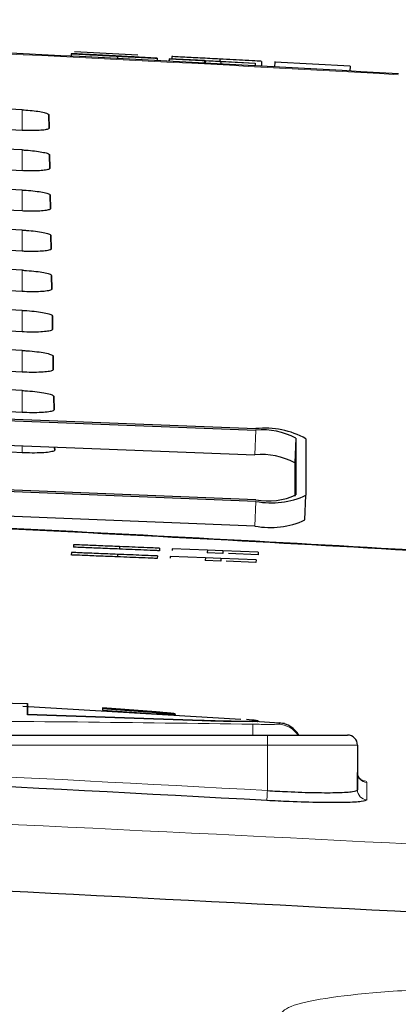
# Paper-space layout 'Blatt5' of a CAD drawing. Header units: millimetres. Extents: x 5 to 418, y 2 to 292.
# Tile 25 of 28: x 273.48 to 277.26, y 232.61 to 242.46. Entities that reach past the tile are written whole.
import ezdxf

# ---------------------------------------------------------------- set-up
doc = ezdxf.new("R2010")
doc.units = ezdxf.units.MM

psp = doc.layouts.new('Blatt5')

# ---------------------------------------------------------------- linework, layer by layer
at = {"color": 7, "linetype": 'Continuous', "lineweight": 25}
for p, q in [((273.9938, 242.1186), (273.9925, 242.0936)), ((273.9938, 242.1186), (274.1487, 242.1104)), ((274.0272, 242.1418), (274.6614, 242.1079)), ((274.0318, 242.1169), (274.0318, 242.1166)), ((274.4578, 242.0938), (274.4565, 242.0698)), ((274.8206, 242.0753), (274.6657, 242.0835)), ((274.8535, 242.0731), (274.8523, 242.0493)), ((274.9725, 242.0675), (274.9712, 242.0431)), ((274.9737, 242.0674), (274.9725, 242.0675)), ((274.9725, 242.0675), (275.8315, 242.0222)), ((274.9737, 242.0674), (274.9725, 242.043)), ((275.3258, 242.0488), (274.9737, 242.0674)), ((274.9995, 242.0899), (274.9983, 242.0662)), ((275.4806, 242.0642), (275.4793, 242.0408)), ((275.3258, 242.0488), (275.3245, 242.0244)), ((275.3354, 242.0474), (275.3258, 242.0488)), ((275.3354, 242.0474), (275.3341, 242.0239)), ((275.4903, 242.0393), (275.3354, 242.0474)), ((275.8328, 242.022), (275.4807, 242.0406)), ((275.4807, 242.0406), (275.4903, 242.0393)), ((275.4903, 242.0393), (275.489, 242.0156)), ((275.8328, 242.022), (275.8314, 241.9971)), ((275.8315, 242.0222), (275.8328, 242.022)), ((275.8976, 242.042), (275.895, 241.9937)), ((276.0301, 242.0349), (276.0275, 241.9865)), ((276.0304, 242.0411), (276.0301, 242.0349)), ((276.781, 241.9948), (276.0301, 242.0349)), ((276.781, 241.9948), (276.7783, 241.9449)), ((273.7705, 241.5085), (273.7728, 241.3744)), ((273.7728, 241.3744), (273.7705, 241.5085)), ((273.7775, 241.1062), (273.7798, 240.9721)), ((273.7798, 240.9721), (273.7775, 241.1062)), ((273.7845, 240.7039), (273.7869, 240.5699)), ((273.7869, 240.5699), (273.7845, 240.7039)), ((273.7915, 240.3017), (273.7939, 240.1676)), ((273.7939, 240.1676), (273.7915, 240.3017)), ((273.7986, 239.8994), (273.8009, 239.7653)), ((273.8009, 239.7653), (273.7986, 239.8994)), ((273.8056, 239.4971), (273.8079, 239.363)), ((273.8079, 239.363), (273.8056, 239.4971)), ((273.8126, 239.0949), (273.8149, 238.9608)), ((273.8149, 238.9608), (273.8126, 239.0949)), ((266.8479, 238.7228), (275.8408, 238.37)), ((266.8479, 238.7066), (275.8408, 238.3538)), ((273.8196, 238.6926), (273.822, 238.5585)), ((273.822, 238.5585), (273.8196, 238.6926)), ((266.838, 238.4601), (275.8309, 238.1073)), ((276.2405, 238.2735), (276.2405, 237.7075)), ((276.3405, 238.2695), (276.3405, 237.7036)), ((273.8285, 238.1859), (273.829, 238.1562)), ((273.829, 238.1562), (273.8285, 238.1859)), ((276.2306, 238.0269), (276.2306, 237.6936)), ((275.8408, 237.6585), (266.8479, 238.0113)), ((275.8408, 237.6424), (266.8479, 237.9952)), ((276.3305, 237.4571), (276.3405, 237.7036)), ((275.8309, 237.3958), (272.5704, 237.5238)), ((274.0169, 237.2096), (274.0158, 237.1847)), ((274.4772, 237.1907), (274.4762, 237.1657)), ((274.8764, 237.1743), (274.8753, 237.1493)), ((275.0032, 237.169), (275.0025, 237.1511)), ((275.0032, 237.169), (275.0026, 237.1549)), ((275.3555, 237.1545), (275.0032, 237.169)), ((275.3555, 237.1545), (275.3544, 237.1296)), ((275.3555, 237.1545), (275.3545, 237.1323)), ((275.5105, 237.1482), (275.3555, 237.1545)), ((275.5105, 237.1482), (275.5094, 237.1232)), ((275.8627, 237.1336), (275.5105, 237.1482)), ((273.996, 237.1317), (273.995, 237.1067)), ((274.4564, 237.113), (274.4553, 237.0881)), ((274.8555, 237.0969), (274.8545, 237.0719)), ((274.9823, 237.0917), (274.9816, 237.0741)), ((274.9823, 237.0917), (274.9818, 237.0781)), ((275.3346, 237.0775), (274.9823, 237.0917)), ((275.3346, 237.0775), (275.3336, 237.0525)), ((275.4886, 237.0462), (275.3336, 237.0525)), ((275.3346, 237.0775), (275.3337, 237.0553)), ((275.4896, 237.0712), (275.3346, 237.0775)), ((275.5094, 237.1232), (275.3544, 237.1296)), ((275.4896, 237.0712), (275.4886, 237.0462)), ((275.8419, 237.0569), (275.4896, 237.0712)), ((275.8409, 237.0319), (275.542, 237.044)), ((275.8617, 237.1087), (275.5653, 237.1209)), ((275.8419, 237.0569), (275.8409, 237.0319)), ((275.8627, 237.1336), (275.8617, 237.1087)), ((271.964, 235.6526), (273.5563, 235.6229)), ((275.689, 235.4611), (273.5113, 235.5932)), ((273.5563, 235.6229), (273.5563, 235.5139)), ((273.5563, 235.6229), (273.5563, 235.6179)), ((273.5563, 235.5088), (273.5563, 235.6179)), ((274.3062, 235.5775), (274.3062, 235.554)), ((274.8416, 235.5375), (274.3062, 235.5775)), ((274.3062, 235.5725), (274.8416, 235.5325)), ((273.5563, 235.5139), (275.302, 235.4548)), ((273.5563, 235.5139), (273.5563, 235.5088)), ((275.302, 235.4498), (273.5563, 235.5088)), ((274.3062, 235.554), (274.8416, 235.5199)), ((275.0376, 235.511), (275.0376, 235.516)), ((275.7837, 235.4454), (275.7837, 235.4404)), ((276.1256, 235.4227), (275.8262, 235.441)), ((275.8628, 235.4434), (275.8628, 235.4484)), ((268.6552, 235.3058), (275.9552, 235.3058)), ((275.9552, 235.3058), (276.7552, 235.3058)), ((276.8552, 235.2058), (276.8552, 234.7587)), ((276.8552, 234.7587), (276.8552, 234.9333))]:
    psp.add_line(p, q, dxfattribs=at)
at = {"color": 7, "linetype": 'Continuous', "lineweight": 18}
for p, q in [((273.5052, 241.3518), (273.5052, 241.5571)), ((273.5052, 240.949), (273.5052, 241.1562)), ((273.5052, 240.5462), (273.5052, 240.7552)), ((273.5052, 240.1433), (273.5052, 240.3542)), ((273.5052, 239.7405), (273.5052, 239.9533)), ((273.5052, 239.3376), (273.5052, 239.5523)), ((273.5052, 238.9348), (273.5052, 239.1513)), ((273.5052, 238.5319), (273.5052, 238.7504)), ((275.8309, 238.1073), (275.8408, 238.3538)), ((276.2306, 238.0269), (276.2405, 238.2735)), ((273.5052, 238.1291), (273.5052, 238.1985)), ((275.8309, 237.3958), (275.8408, 237.6424)), ((274.8416, 235.5375), (274.8416, 235.5325)), ((275.302, 235.4548), (275.302, 235.4498)), ((275.9552, 235.3058), (275.9552, 235.2058)), ((275.9552, 235.2058), (268.6552, 235.2058)), ((275.9552, 234.7514), (275.9552, 235.2058)), ((276.8552, 235.2058), (275.9552, 235.2058))]:
    psp.add_line(p, q, dxfattribs=at)
at = {"color": 7, "linetype": 'Continuous', "lineweight": 18, "flags": 128}
for points in [[(275.8101, 235.4147), (275.81, 235.4083), (275.8097, 235.393), (275.8092, 235.3693), (275.8086, 235.3382), (275.808, 235.3058)], [(275.9552, 234.7514), (275.9542, 234.7327), (275.9532, 234.7147), (275.9523, 234.6979), (275.9515, 234.6831), (275.9508, 234.6707), (275.9503, 234.6611), (275.9499, 234.6547), (275.9497, 234.6518)]]:
    psp.add_lwpolyline(points, dxfattribs=at)
at = {"color": 7, "linetype": 'Continuous', "lineweight": 25}
for centre, radius, start, end in [((248.7552, -257.2692), 500, 86.731382, 88.108492), ((275.9285, 237.5133), 0.8612, 61.422, 95.84182), ((275.911, 237.6686), 0.6888, 61.41956, 95.84517), ((275.901, 237.4219), 0.6889, 61.42114, 95.84153), ((275.9642, 238.307), 0.6601, 259.23047, 294.74711), ((275.995, 238.4531), 0.8253, 259.23327, 294.7441), ((275.9851, 238.2066), 0.8253, 259.23327, 294.7441), ((248.7552, -257.2692), 495.2486, 86.670879, 87.187899), ((276.0552, 235.1781), 0.2501, 30.69667, 85.27481), ((276.7552, 235.2058), 0.1, 360, 90), ((248.7552, -257.2692), 492.6721, 86.835782, 87.685549)]:
    psp.add_arc(centre, radius, start, end, dxfattribs=at)
at = {"color": 7, "linetype": 'Continuous', "lineweight": 18}
for centre, radius, start, end in [((248.7552, -257.2692), 499.9912, 86.731382, 88.108428), ((248.7552, -257.2692), 495.257, 86.671096, 87.190539), ((276.0553, 235.1653), 0.25, 34.19899, 87.78562), ((248.7552, -257.2692), 492.7719, 86.835782, 87.685549), ((276.9551, 234.9334), 0.0999, 180.04953, 266.78615), ((276.9551, 234.7588), 0.0999, 180.05381, 266.78615)]:
    psp.add_arc(centre, radius, start, end, dxfattribs=at)
at = {"color": 7, "linetype": 'Continuous', "lineweight": 25}
for centre, major_axis, start_param, end_param in [((248.7552, -258.4384), (0.0178, 500.6077), 6.233761, 6.250228), ((248.7552, -256.1059), (-0.0177, 498.0731), 6.233438, 6.249982), ((248.7552, -258.4374), (0.0178, 500.2063), 6.233721, 6.250188), ((248.7552, -256.1069), (-0.0177, 497.6717), 6.233397, 6.249941), ((248.7552, -258.4365), (0.0178, 499.8049), 6.233681, 6.250147), ((248.7552, -256.1078), (-0.0177, 497.2703), 6.233357, 6.2499), ((248.7552, -258.4356), (0.0178, 499.4035), 6.233641, 6.250106), ((248.7552, -256.1087), (-0.0177, 496.8689), 6.233317, 6.249859), ((248.7552, -258.4346), (0.0178, 499.0021), 6.233601, 6.250066), ((248.7552, -256.1097), (-0.0177, 496.4674), 6.233277, 6.249818), ((248.7552, -258.4337), (0.0177, 498.6007), 6.233561, 6.250025), ((248.7552, -256.1106), (-0.0177, 496.066), 6.233236, 6.249777), ((248.7552, -258.4328), (0.0177, 498.1992), 6.233521, 6.249984), ((248.7552, -256.1116), (-0.0176, 495.6646), 6.233196, 6.249736), ((248.7552, -258.4318), (0.0177, 497.7978), 6.233481, 6.249943), ((248.7552, -256.1125), (-0.0176, 495.2632), 6.233155, 6.249694), ((248.7552, -256.1134), (-0.0176, 494.8618), 6.233115, 6.247364)]:
    psp.add_ellipse(centre, major_axis=major_axis, ratio=0.999997, start_param=start_param, end_param=end_param, dxfattribs=at)
for points, knots in [([(274.4578, 242.0938), (274.3937, 242.0971), (274.266, 242.1039), (274.1044, 242.1125), (274.0125, 242.1175), (274, 242.1182), (273.9938, 242.1186)], [0, 0, 0, 0, 0.28081, 0.559557, 0.779619, 1, 1, 1, 1]), ([(274.1963, 242.1081), (274.1715, 242.1094), (274.1219, 242.112), (274.0505, 242.1159), (274.0389, 242.1165), (274.0318, 242.1169)], [0, 0, 0, 0, 0.281445, 0.562273, 1, 1, 1, 1]), ([(274.0318, 242.1169), (274.0352, 242.1168), (274.0418, 242.1165), (274.0957, 242.1137), (274.2138, 242.1076), (274.3292, 242.1015), (274.4102, 242.0972)], [0, 0, 0, 0, 0.187028, 0.374127, 0.56115, 1, 1, 1, 1]), ([(274.1487, 242.1104), (274.1554, 242.11), (274.1686, 242.1093), (274.2509, 242.1048), (274.3511, 242.0995), (274.4168, 242.096), (274.4497, 242.0943)], [0, 0, 0, 0, 0.2806337, 0.5586695, 0.7791928, 1, 1, 1, 1]), ([(274.4176, 242.0967), (274.3877, 242.0983), (274.3281, 242.1014), (274.2491, 242.1056), (274.1956, 242.1084), (274.1896, 242.1086), (274.1866, 242.1088)], [0, 0, 0, 0, 0.281297, 0.560814, 0.780677, 1, 1, 1, 1]), ([(274.1866, 242.1088), (274.1887, 242.1087), (274.1924, 242.1084), (274.2164, 242.1071), (274.227, 242.1066)], [0, 0, 0, 0, 0.5596273, 1, 1, 1, 1]), ([(274.5802, 242.0877), (274.5366, 242.09), (274.465, 242.0938), (274.3634, 242.0992), (274.278, 242.1037), (274.2235, 242.1066), (274.1963, 242.1081)], [0, 0, 0, 0, 0.3399413, 0.5600214, 0.780079, 1, 1, 1, 1]), ([(274.227, 242.1066), (274.2736, 242.1041), (274.3506, 242.1), (274.4675, 242.0938), (274.5654, 242.0886), (274.6287, 242.0852), (274.6603, 242.0836)], [0, 0, 0, 0, 0.338406, 0.558969, 0.77953, 1, 1, 1, 1]), ([(274.4102, 242.0972), (274.4646, 242.0943), (274.5733, 242.0886), (274.7145, 242.0811), (274.8017, 242.0764), (274.8143, 242.0757), (274.8206, 242.0753)], [0, 0, 0, 0, 0.280805, 0.560155, 0.779879, 1, 1, 1, 1]), ([(274.6657, 242.0835), (274.6595, 242.0838), (274.6471, 242.0845), (274.5576, 242.0893), (274.4707, 242.0939), (274.4176, 242.0967)], [0, 0, 0, 0, 0.281093, 0.560285, 1, 1, 1, 1]), ([(274.4497, 242.0943), (274.4827, 242.0926), (274.5484, 242.0891), (274.6329, 242.0847), (274.6883, 242.0818), (274.6952, 242.0815), (274.6987, 242.0813)], [0, 0, 0, 0, 0.280925, 0.560817, 0.780498, 1, 1, 1, 1]), ([(274.8535, 242.0731), (274.8452, 242.0735), (274.8287, 242.0743), (274.6811, 242.082), (274.5425, 242.0893), (274.4578, 242.0938)], [0, 0, 0, 0, 0.279943, 0.560073, 1, 1, 1, 1]), ([(274.6987, 242.0813), (274.6967, 242.0814), (274.6928, 242.0817), (274.652, 242.0839), (274.6074, 242.0862), (274.5802, 242.0877)], [0, 0, 0, 0, 0.280096, 0.55996, 1, 1, 1, 1]), ([(274.6603, 242.0836), (274.6896, 242.082), (274.7479, 242.0789), (274.8116, 242.0755), (274.8475, 242.0735), (274.8515, 242.0733), (274.8535, 242.0731)], [0, 0, 0, 0, 0.280367, 0.559913, 0.779855, 1, 1, 1, 1]), ([(275.4806, 242.0642), (275.4136, 242.0678), (275.2802, 242.0749), (275.1122, 242.0839), (275.0175, 242.0889), (275.0055, 242.0896), (274.9995, 242.0899)], [0, 0, 0, 0, 0.28081, 0.55956, 0.779617, 1, 1, 1, 1]), ([(275.8976, 242.042), (275.8884, 242.0425), (275.87, 242.0434), (275.7143, 242.0517), (275.5692, 242.0595), (275.4806, 242.0642)], [0, 0, 0, 0, 0.279939, 0.560075, 1, 1, 1, 1]), ([(273.5052, 241.5571), (273.5165, 241.5565), (273.5573, 241.5543), (273.6259, 241.548), (273.6988, 241.5373), (273.7502, 241.5247), (273.769, 241.5148), (273.7702, 241.5096), (273.7705, 241.5085)], [0, 0, 0, 0, 0.081242, 0.293434, 0.506893, 0.722489, 0.939688, 1, 1, 1, 1]), ([(273.7728, 241.3744), (273.7724, 241.3728), (273.7707, 241.3673), (273.7481, 241.359), (273.6934, 241.3518), (273.6174, 241.3488), (273.5507, 241.3498), (273.5132, 241.3515), (273.5052, 241.3518)], [0, 0, 0, 0, 0.085704, 0.302605, 0.518161, 0.731584, 0.943446, 1, 1, 1, 1]), ([(273.5052, 241.1562), (273.5173, 241.1555), (273.5596, 241.1532), (273.6304, 241.1466), (273.705, 241.1356), (273.7573, 241.1226), (273.7761, 241.1126), (273.7773, 241.1073), (273.7775, 241.1062)], [0, 0, 0, 0, 0.084717, 0.296913, 0.51043, 0.726046, 0.94327, 1, 1, 1, 1]), ([(273.7798, 240.9721), (273.7793, 240.9705), (273.7776, 240.9647), (273.7538, 240.9562), (273.6973, 240.9489), (273.619, 240.9459), (273.551, 240.9469), (273.5129, 240.9486), (273.5052, 240.949)], [0, 0, 0, 0, 0.0891, 0.305981, 0.521491, 0.734888, 0.946731, 1, 1, 1, 1]), ([(273.5052, 240.7552), (273.5181, 240.7545), (273.562, 240.7521), (273.635, 240.7452), (273.7112, 240.7339), (273.7645, 240.7206), (273.7832, 240.7103), (273.7843, 240.705), (273.7845, 240.7039)], [0, 0, 0, 0, 0.0880039, 0.3002262, 0.5137719, 0.7294322, 0.9466694, 1, 1, 1, 1]), ([(273.7869, 240.5699), (273.7863, 240.5681), (273.7844, 240.5621), (273.7595, 240.5534), (273.7011, 240.546), (273.6207, 240.5429), (273.5512, 240.544), (273.5126, 240.5458), (273.5052, 240.5462)], [0, 0, 0, 0, 0.092323, 0.30918, 0.524661, 0.738023, 0.949852, 1, 1, 1, 1]), ([(273.5052, 240.3542), (273.5189, 240.3535), (273.5644, 240.351), (273.6395, 240.3439), (273.7173, 240.3322), (273.7716, 240.3185), (273.7903, 240.3081), (273.7913, 240.3027), (273.7915, 240.3017)], [0, 0, 0, 0, 0.0911291, 0.303382, 0.5169577, 0.7326449, 0.9498997, 1, 1, 1, 1]), ([(273.7939, 240.1676), (273.7933, 240.1657), (273.7913, 240.1595), (273.7652, 240.1505), (273.705, 240.143), (273.6223, 240.14), (273.5515, 240.1411), (273.5124, 240.143), (273.5052, 240.1433)], [0, 0, 0, 0, 0.09538, 0.312219, 0.527667, 0.740998, 0.95282, 1, 1, 1, 1]), ([(273.5052, 239.9533), (273.5197, 239.9525), (273.5668, 239.9498), (273.644, 239.9425), (273.7235, 239.9304), (273.7787, 239.9165), (273.7973, 239.9058), (273.7984, 239.9004), (273.7986, 239.8994)], [0, 0, 0, 0, 0.094091, 0.306377, 0.519972, 0.735702, 0.952974, 1, 1, 1, 1]), ([(273.8009, 239.7653), (273.8002, 239.7633), (273.7981, 239.757), (273.7709, 239.7477), (273.7089, 239.7401), (273.6239, 239.7371), (273.5517, 239.7383), (273.5121, 239.7401), (273.5052, 239.7405)], [0, 0, 0, 0, 0.098294, 0.315107, 0.530532, 0.743828, 0.955646, 1, 1, 1, 1]), ([(273.5052, 239.5523), (273.5205, 239.5514), (273.5691, 239.5487), (273.6486, 239.5411), (273.7297, 239.5287), (273.7858, 239.5144), (273.8044, 239.5036), (273.8054, 239.4981), (273.8056, 239.4971)], [0, 0, 0, 0, 0.096932, 0.309225, 0.522865, 0.73861, 0.9559, 1, 1, 1, 1]), ([(273.8079, 239.363), (273.8072, 239.361), (273.8049, 239.3544), (273.7766, 239.3449), (273.7127, 239.3372), (273.6255, 239.3341), (273.552, 239.3354), (273.5118, 239.3373), (273.5052, 239.3376)], [0, 0, 0, 0, 0.1010663, 0.3178588, 0.5332593, 0.7465355, 0.9583411, 1, 1, 1, 1]), ([(273.5052, 239.1513), (273.5213, 239.1504), (273.5715, 239.1476), (273.6531, 239.1397), (273.7358, 239.127), (273.7929, 239.1123), (273.8115, 239.1013), (273.8124, 239.0958), (273.8126, 239.0949)], [0, 0, 0, 0, 0.099629, 0.311945, 0.525606, 0.741388, 0.958693, 1, 1, 1, 1]), ([(273.8149, 238.9608), (273.8142, 238.9586), (273.8118, 238.9518), (273.7822, 238.9421), (273.7166, 238.9342), (273.6271, 238.9312), (273.5522, 238.9325), (273.5116, 238.9345), (273.5052, 238.9348)], [0, 0, 0, 0, 0.103713, 0.320488, 0.535855, 0.749116, 0.960898, 1, 1, 1, 1]), ([(273.5052, 238.7504), (273.5221, 238.7494), (273.5739, 238.7465), (273.6576, 238.7383), (273.742, 238.7253), (273.8, 238.7103), (273.8186, 238.6991), (273.8195, 238.6934), (273.8196, 238.6926)], [0, 0, 0, 0, 0.102208, 0.314536, 0.528233, 0.744039, 0.961358, 1, 1, 1, 1]), ([(273.822, 238.5585), (273.8211, 238.5562), (273.8186, 238.5492), (273.7879, 238.5393), (273.7204, 238.5313), (273.6287, 238.5282), (273.5525, 238.5297), (273.5113, 238.5316), (273.5052, 238.5319)], [0, 0, 0, 0, 0.106237, 0.322995, 0.53834, 0.751565, 0.963356, 1, 1, 1, 1]), ([(273.829, 238.1562), (273.8281, 238.1538), (273.8254, 238.1466), (273.7935, 238.1365), (273.7243, 238.1284), (273.6303, 238.1253), (273.5527, 238.1268), (273.5111, 238.1288), (273.5052, 238.1291)], [0, 0, 0, 0, 0.108649, 0.325391, 0.540711, 0.753917, 0.965692, 1, 1, 1, 1]), ([(274.4762, 237.1657), (274.4121, 237.1684), (274.2844, 237.1736), (274.1236, 237.1802), (274.033, 237.184), (274.0216, 237.1844), (274.0158, 237.1847)], [0, 0, 0, 0, 0.2808163, 0.5595669, 0.7796213, 1, 1, 1, 1]), ([(274.4772, 237.1907), (274.4131, 237.1933), (274.2854, 237.1986), (274.1247, 237.2052), (274.0341, 237.2089), (274.0226, 237.2094), (274.0169, 237.2096)], [0, 0, 0, 0, 0.2808163, 0.5595669, 0.7796213, 1, 1, 1, 1]), ([(274.8753, 237.1493), (274.8665, 237.1496), (274.8489, 237.1504), (274.6999, 237.1565), (274.561, 237.1622), (274.4762, 237.1657)], [0, 0, 0, 0, 0.279944, 0.560079, 1, 1, 1, 1]), ([(274.8764, 237.1743), (274.8676, 237.1746), (274.85, 237.1753), (274.7009, 237.1815), (274.5621, 237.1872), (274.4772, 237.1907)], [0, 0, 0, 0, 0.279938, 0.560081, 1, 1, 1, 1]), ([(274.4553, 237.0881), (274.3913, 237.0907), (274.2635, 237.0958), (274.1028, 237.1023), (274.0122, 237.106), (274.0007, 237.1065), (273.995, 237.1067)], [0, 0, 0, 0, 0.2808094, 0.559563, 0.7796227, 1, 1, 1, 1]), ([(274.4564, 237.113), (274.3923, 237.1156), (274.2646, 237.1208), (274.1038, 237.1273), (274.0132, 237.131), (274.0017, 237.1315), (273.996, 237.1317)], [0, 0, 0, 0, 0.280809, 0.559563, 0.779623, 1, 1, 1, 1]), ([(274.8545, 237.0719), (274.8457, 237.0722), (274.8281, 237.073), (274.6791, 237.079), (274.5402, 237.0846), (274.4553, 237.0881)], [0, 0, 0, 0, 0.27994, 0.56008, 1, 1, 1, 1]), ([(274.8555, 237.0969), (274.8467, 237.0972), (274.8291, 237.0979), (274.6801, 237.104), (274.5412, 237.1096), (274.4564, 237.113)], [0, 0, 0, 0, 0.27994, 0.56008, 1, 1, 1, 1]), ([(274.8416, 235.5199), (274.8636, 235.5185), (274.9076, 235.5158), (274.9663, 235.5137), (275.0109, 235.5132), (275.0364, 235.5142), (275.0401, 235.5166), (275.0215, 235.5202), (274.9826, 235.5249), (274.9278, 235.5303), (274.8777, 235.5346), (274.8486, 235.5369), (274.8416, 235.5375)], [0, 0, 0, 0, 0.107229, 0.214468, 0.321512, 0.42847, 0.535458, 0.642598, 0.74998, 0.857629, 0.965489, 1, 1, 1, 1]), ([(274.8416, 235.5325), (274.8637, 235.5307), (274.9079, 235.5271), (274.9669, 235.5215), (275.0108, 235.5166), (275.0355, 235.5129), (275.0352, 235.5115), (275.0351, 235.511)], [0, 0, 0, 0, 0.2156232, 0.4312634, 0.6468785, 0.8621525, 1, 1, 1, 1]), ([(275.7837, 235.4454), (275.8147, 235.4455), (275.8766, 235.4458), (275.8593, 235.4509), (275.782, 235.4588), (275.7446, 235.4626)], [0, 0, 0, 0, 0.340603, 0.681213, 1, 1, 1, 1]), ([(275.302, 235.4548), (275.3605, 235.4528), (275.4775, 235.4488), (275.6327, 235.4464), (275.7336, 235.4452), (275.7711, 235.4454), (275.7837, 235.4454)], [0, 0, 0, 0, 0.284971, 0.569943, 0.85496, 1, 1, 1, 1]), ([(275.7837, 235.4404), (275.7562, 235.4404), (275.7013, 235.4404), (275.5594, 235.4424), (275.4195, 235.4454), (275.3316, 235.4487), (275.302, 235.4498)], [0, 0, 0, 0, 0.284998, 0.570001, 0.855035, 1, 1, 1, 1]), ([(275.8519, 235.4434), (275.8549, 235.4427), (275.8653, 235.4401), (275.8176, 235.4403), (275.7837, 235.4404)], [0, 0, 0, 0, 0.2899267, 1, 1, 1, 1]), ([(276.8916, 234.8554), (276.8926, 234.8552), (276.9063, 234.8522), (276.9065, 234.8495), (276.8899, 234.8588), (276.8698, 234.8796), (276.855, 234.9088), (276.8569, 234.9291), (276.8575, 234.9361)], [0, 0, 0, 0, 0.034098, 0.449059, 0.621894, 0.765818, 0.919604, 1, 1, 1, 1]), ([(275.9552, 234.7514), (276.0224, 234.7476), (276.19, 234.7381), (276.443, 234.73), (276.6708, 234.73), (276.8255, 234.7393), (276.8453, 234.7522), (276.8552, 234.7587)], [0, 0, 0, 0, 0.143095, 0.3569, 0.570939, 0.785456, 1, 1, 1, 1]), ([(276.9495, 234.6591), (276.9385, 234.6526), (276.9165, 234.6396), (276.7446, 234.6304), (276.4916, 234.6303), (276.2105, 234.6384), (276.0244, 234.6479), (275.9497, 234.6518)], [0, 0, 0, 0, 0.2145207, 0.4290567, 0.6431258, 0.8569369, 1, 1, 1, 1]), ([(278.1469, 233.4965), (273.2539, 233.7532), (263.4637, 234.2669), (248.9677, 234.4786), (234.2611, 234.3314), (224.4704, 233.8601), (219.3665, 233.6144)], [0, 0, 0, 0, 0.249914, 0.500043, 0.739376, 1, 1, 1, 1])]:
    psp.add_open_spline(points, degree=3, knots=knots, dxfattribs=at)
at = {"color": 7, "linetype": 'Continuous', "lineweight": 18}
for points, knots in [([(268.8003, 235.4147), (269.9684, 235.431), (272.305, 235.4637), (274.6416, 235.431), (275.8101, 235.4147)], [0, 0, 0, 0, 0.499896, 1, 1, 1, 1]), ([(275.8101, 235.4147), (275.8384, 235.4143), (275.8951, 235.4134), (275.9705, 235.4132), (276.0281, 235.4133), (276.0594, 235.414), (276.0634, 235.4148), (276.0649, 235.4151)], [0, 0, 0, 0, 0.213408, 0.428602, 0.644312, 0.859264, 1, 1, 1, 1]), ([(276.0649, 235.4151), (276.0719, 235.4213), (276.0808, 235.4293), (276.0763, 235.4253), (276.0753, 235.4244)], [0, 0, 0, 0, 0.779572, 1, 1, 1, 1]), ([(219.8409, 234.2038), (220.5065, 234.2423), (223.8344, 234.4344), (232.4958, 234.8374), (245.835, 235.129), (261.792, 234.9927), (272.3962, 234.4658), (277.6696, 234.2038)], [0, 0, 0, 0, 0.034566, 0.172836, 0.44955, 0.726264, 1, 1, 1, 1]), ([(276.8916, 234.8554), (276.9042, 234.853), (276.9471, 234.8448), (276.9485, 234.8383), (276.9495, 234.8337)], [0, 0, 0, 0, 0.293001, 1, 1, 1, 1]), ([(276.9495, 234.8337), (276.9495, 234.8296), (276.9495, 234.8091), (276.9495, 234.7514), (276.9495, 234.6969), (276.9495, 234.6591)], [0, 0, 0, 0, 0.071295, 0.356473, 1, 1, 1, 1]), ([(212.92, 231.8248), (218.269, 232.1496), (228.9725, 232.7995), (243.9813, 233.0871), (259.6907, 233.0017), (270.0242, 232.5199), (276.076, 232.2377)], [0, 0, 0, 0, 0.254363, 0.508991, 0.712442, 1, 1, 1, 1]), ([(276.0632, 232.483), (276.0827, 232.5171), (276.1219, 232.5853), (276.4514, 232.6681), (276.9766, 232.7326), (277.6938, 232.7759), (278.5841, 232.7959), (279.6152, 232.7924), (280.7632, 232.7635), (282.1498, 232.7063), (283.1744, 232.6382), (283.7701, 232.5985)], [0, 0, 0, 0, 0.106792, 0.21358, 0.320429, 0.427277, 0.53375, 0.640224, 0.746388, 0.852555, 1, 1, 1, 1])]:
    psp.add_open_spline(points, degree=3, knots=knots, dxfattribs=at)

doc.saveas('drawing.dxf')
